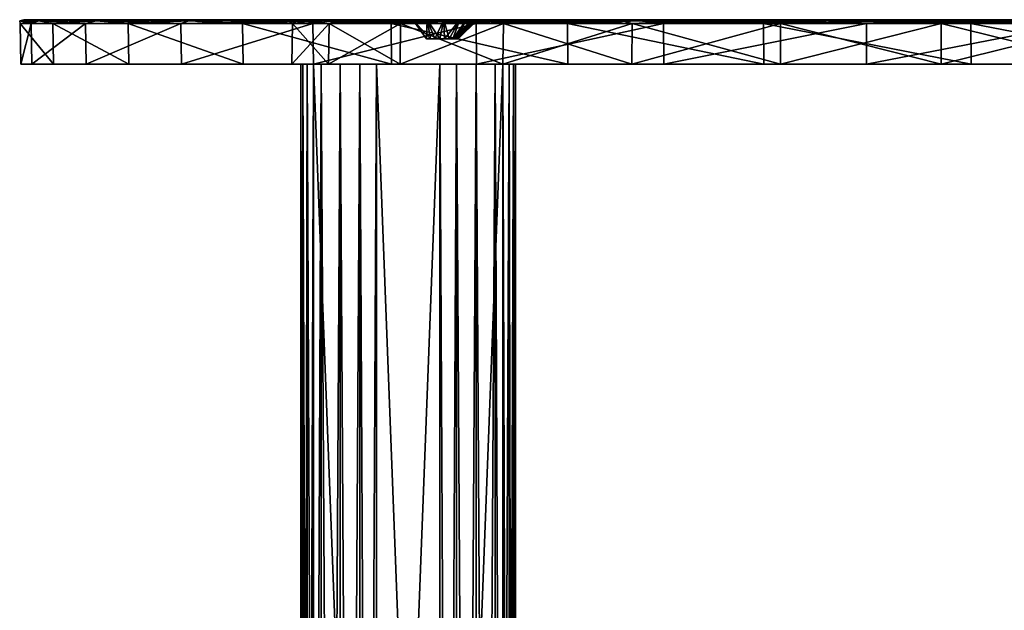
# Model space of a CAD drawing. Header units: millimetres. Extents: x -67 to 67, y -63 to 255.
# Tile 17 of 18: x -67 to -1, y 215 to 255. Entities that reach past the tile are written whole.
import ezdxf

# ---------------------------------------------------------------- set-up
doc = ezdxf.new("R2010")
doc.units = ezdxf.units.MM
doc.header["$LTSCALE"] = 65.185185
for name, color, linetype in [('10', 7, 'CONTINUOUS'), ('24', 7, 'CONTINUOUS'), ('25', 7, 'CONTINUOUS'), ('27', 7, 'CONTINUOUS'), ('29', 7, 'CONTINUOUS'), ('3', 7, 'CONTINUOUS'), ('30', 7, 'CONTINUOUS'), ('31', 7, 'CONTINUOUS'), ('32', 7, 'CONTINUOUS'), ('33', 7, 'CONTINUOUS'), ('34', 7, 'CONTINUOUS'), ('35', 7, 'CONTINUOUS'), ('36', 7, 'CONTINUOUS'), ('37', 7, 'CONTINUOUS'), ('38', 7, 'CONTINUOUS'), ('4', 7, 'CONTINUOUS'), ('5', 7, 'CONTINUOUS'), ('6', 7, 'CONTINUOUS'), ('7', 7, 'CONTINUOUS'), ('8', 7, 'CONTINUOUS'), ('9', 7, 'CONTINUOUS')]:
    doc.layers.add(name, color=color, linetype=linetype)

msp = doc.modelspace()

# ---------------------------------------------------------------- linework, layer by layer
at = {"layer": '10', "color": 7, "linetype": 'CONTINUOUS'}
for points in [[(-48.149, 30, 47.204), (-48.59, 252, 45.944), (-48.59, 30, 45.944), (-48.149, 30, 47.204)], [(-48.59, 252, 45.944), (-48.44, 252, 44.618), (-48.59, 30, 45.944), (-48.59, 252, 45.944)], [(-48.59, 30, 45.944), (-48.44, 252, 44.618), (-48.44, 30, 44.618), (-48.59, 30, 45.944)], [(-48.149, 252, 47.204), (-48.59, 252, 45.944), (-48.149, 30, 47.204), (-48.149, 252, 47.204)], [(-47.73, 252, 43.487), (-47.73, 30, 43.487), (-48.44, 30, 44.618), (-47.73, 252, 43.487)], [(-48.44, 252, 44.618), (-47.73, 252, 43.487), (-48.44, 30, 44.618), (-48.44, 252, 44.618)], [(-47.204, 30, 48.149), (-48.149, 252, 47.204), (-48.149, 30, 47.204), (-47.204, 30, 48.149)], [(-47.204, 252, 48.149), (-48.149, 252, 47.204), (-47.204, 30, 48.149), (-47.204, 252, 48.149)], [(-45.944, 30, 48.59), (-47.204, 252, 48.149), (-47.204, 30, 48.149), (-45.944, 30, 48.59)], [(-45.944, 252, 48.59), (-47.204, 252, 48.149), (-45.944, 30, 48.59), (-45.944, 252, 48.59)], [(-44.618, 252, 48.44), (-45.944, 252, 48.59), (-44.618, 30, 48.44), (-44.618, 252, 48.44)], [(-44.618, 30, 48.44), (-45.944, 252, 48.59), (-45.944, 30, 48.59), (-44.618, 30, 48.44)], [(-43.487, 30, 47.73), (-43.487, 252, 47.73), (-44.618, 252, 48.44), (-43.487, 30, 47.73)], [(-43.487, 30, 47.73), (-44.618, 252, 48.44), (-44.618, 30, 48.44), (-43.487, 30, 47.73)]]:
    msp.add_3dface(points, dxfattribs=at)
at = {"layer": '24', "color": 7, "linetype": 'CONTINUOUS'}
for points in [[(-67.407, 252, 3.533), (-66.669, 252, -10.559), (-41.913, 252, 26.336), (-67.407, 252, 3.533)], [(-3.533, 252, 67.407), (-67.407, 252, 3.533), (-35.002, 252, 35.002), (-3.533, 252, 67.407)], [(-35.002, 252, 35.002), (-67.407, 252, 3.533), (-41.913, 252, 26.336), (-35.002, 252, 35.002)], [(-40.452, 252, 39.568), (-40.128, 252, 40.128), (-67.407, 252, 3.533), (-40.452, 252, 39.568)], [(-67.407, 252, 3.533), (-40.128, 252, 40.128), (-65.2, 252, 17.47), (-67.407, 252, 3.533)], [(-40.452, 252, 38.921), (-40.452, 252, 39.568), (-67.407, 252, 3.533), (-40.452, 252, 38.921)], [(-40.128, 252, 38.361), (-40.452, 252, 38.921), (-67.407, 252, 3.533), (-40.128, 252, 38.361)], [(-39.568, 252, 38.037), (-40.128, 252, 38.361), (-67.407, 252, 3.533), (-39.568, 252, 38.037)], [(-38.921, 252, 38.037), (-39.568, 252, 38.037), (-67.407, 252, 3.533), (-38.921, 252, 38.037)], [(-38.361, 252, 38.361), (-67.407, 252, 3.533), (-3.533, 252, 67.407), (-38.361, 252, 38.361)], [(-38.361, 252, 38.361), (-38.921, 252, 38.037), (-67.407, 252, 3.533), (-38.361, 252, 38.361)], [(-66.669, 252, -10.559), (-63.017, 252, -24.19), (-49.189, 252, 5.542), (-66.669, 252, -10.559)], [(-41.913, 252, 26.336), (-66.669, 252, -10.559), (-46.722, 252, 16.349), (-41.913, 252, 26.336)], [(-46.722, 252, 16.349), (-66.669, 252, -10.559), (-49.189, 252, 5.542), (-46.722, 252, 16.349)], [(-60.143, 252, 30.644), (-65.2, 252, 17.47), (-30.644, 252, 60.143), (-60.143, 252, 30.644)], [(-30.644, 252, 60.143), (-65.2, 252, 17.47), (-17.47, 252, 65.2), (-30.644, 252, 60.143)], [(-65.2, 252, 17.47), (-40.128, 252, 40.128), (-17.47, 252, 65.2), (-65.2, 252, 17.47)], [(-49.189, 252, 5.542), (-63.017, 252, -24.19), (-49.189, 252, -5.542), (-49.189, 252, 5.542)], [(-49.189, 252, -5.542), (-63.017, 252, -24.19), (-46.722, 252, -16.349), (-49.189, 252, -5.542)], [(-63.017, 252, -24.19), (-56.61, 252, -36.763), (-46.722, 252, -16.349), (-63.017, 252, -24.19)], [(-52.457, 252, 42.479), (-60.143, 252, 30.644), (-42.479, 252, 52.457), (-52.457, 252, 42.479)], [(-42.479, 252, 52.457), (-60.143, 252, 30.644), (-30.644, 252, 60.143), (-42.479, 252, 52.457)], [(-46.722, 252, -16.349), (-56.61, 252, -36.763), (-41.913, 252, -26.336), (-46.722, 252, -16.349)], [(-56.61, 252, -36.763), (-47.73, 252, -47.73), (-41.913, 252, -26.336), (-56.61, 252, -36.763)], [(-47.73, 252, -47.73), (-36.763, 252, -56.61), (-40.128, 252, -40.128), (-47.73, 252, -47.73)], [(-41.913, 252, -26.336), (-47.73, 252, -47.73), (-40.128, 252, -38.361), (-41.913, 252, -26.336)], [(-40.128, 252, -38.361), (-47.73, 252, -47.73), (-40.452, 252, -38.921), (-40.128, 252, -38.361)], [(-40.452, 252, -38.921), (-47.73, 252, -47.73), (-40.452, 252, -39.568), (-40.452, 252, -38.921)], [(-40.452, 252, -39.568), (-47.73, 252, -47.73), (-40.128, 252, -40.128), (-40.452, 252, -39.568)], [(-35.002, 252, -35.002), (-41.913, 252, -26.336), (-38.361, 252, -38.361), (-35.002, 252, -35.002)], [(-38.361, 252, -38.361), (-41.913, 252, -26.336), (-38.921, 252, -38.037), (-38.361, 252, -38.361)], [(-38.921, 252, -38.037), (-41.913, 252, -26.336), (-39.568, 252, -38.037), (-38.921, 252, -38.037)], [(-39.568, 252, -38.037), (-41.913, 252, -26.336), (-40.128, 252, -38.361), (-39.568, 252, -38.037)], [(-40.128, 252, -40.128), (-36.763, 252, -56.61), (-39.568, 252, -40.452), (-40.128, 252, -40.128)], [(-40.128, 252, 40.128), (-39.568, 252, 40.452), (-17.47, 252, 65.2), (-40.128, 252, 40.128)], [(-39.568, 252, -40.452), (-36.763, 252, -56.61), (-38.921, 252, -40.452), (-39.568, 252, -40.452)], [(-39.568, 252, 40.452), (-38.921, 252, 40.452), (-17.47, 252, 65.2), (-39.568, 252, 40.452)], [(-38.921, 252, -40.452), (-36.763, 252, -56.61), (-38.361, 252, -40.128), (-38.921, 252, -40.452)], [(-38.921, 252, 40.452), (-38.361, 252, 40.128), (-17.47, 252, 65.2), (-38.921, 252, 40.452)], [(-36.763, 252, -56.61), (-26.336, 252, -41.913), (-38.361, 252, -40.128), (-36.763, 252, -56.61)], [(-26.336, 252, -41.913), (-35.002, 252, -35.002), (-38.361, 252, -40.128), (-26.336, 252, -41.913)], [(-35.002, 252, -35.002), (-38.361, 252, -38.361), (-38.037, 252, -38.921), (-35.002, 252, -35.002)], [(-38.361, 252, -40.128), (-35.002, 252, -35.002), (-38.037, 252, -39.568), (-38.361, 252, -40.128)], [(-38.361, 252, 40.128), (-38.037, 252, 39.568), (-17.47, 252, 65.2), (-38.361, 252, 40.128)], [(-17.47, 252, 65.2), (-38.361, 252, 38.361), (-3.533, 252, 67.407), (-17.47, 252, 65.2)], [(-38.037, 252, 38.921), (-38.361, 252, 38.361), (-17.47, 252, 65.2), (-38.037, 252, 38.921)], [(-38.037, 252, -39.568), (-35.002, 252, -35.002), (-38.037, 252, -38.921), (-38.037, 252, -39.568)], [(-38.037, 252, 39.568), (-38.037, 252, 38.921), (-17.47, 252, 65.2), (-38.037, 252, 39.568)], [(-26.336, 252, -41.913), (-36.763, 252, -56.61), (-16.349, 252, -46.722), (-26.336, 252, -41.913)], [(-36.763, 252, -56.61), (-24.19, 252, -63.017), (-16.349, 252, -46.722), (-36.763, 252, -56.61)], [(-26.336, 252, 41.913), (-3.533, 252, 67.407), (-35.002, 252, 35.002), (-26.336, 252, 41.913)], [(-16.349, 252, 46.722), (-3.533, 252, 67.407), (-26.336, 252, 41.913), (-16.349, 252, 46.722)], [(-16.349, 252, -46.722), (-24.19, 252, -63.017), (-5.542, 252, -49.189), (-16.349, 252, -46.722)], [(-24.19, 252, -63.017), (-10.559, 252, -66.669), (-5.542, 252, -49.189), (-24.19, 252, -63.017)], [(-5.542, 252, 49.189), (10.559, 252, 66.669), (-16.349, 252, 46.722), (-5.542, 252, 49.189)], [(10.559, 252, 66.669), (-3.533, 252, 67.407), (-16.349, 252, 46.722), (10.559, 252, 66.669)], [(-10.559, 252, -66.669), (3.533, 252, -67.407), (16.349, 252, -46.722), (-10.559, 252, -66.669)], [(-5.542, 252, -49.189), (-10.559, 252, -66.669), (5.542, 252, -49.189), (-5.542, 252, -49.189)], [(5.542, 252, -49.189), (-10.559, 252, -66.669), (16.349, 252, -46.722), (5.542, 252, -49.189)], [(5.542, 252, 49.189), (10.559, 252, 66.669), (-5.542, 252, 49.189), (5.542, 252, 49.189)]]:
    msp.add_3dface(points, dxfattribs=at)
at = {"layer": '25', "color": 7, "linetype": 'CONTINUOUS'}
for points in [[(-37.441, 255, 37.441), (-3.522, 255, 67.206), (-67.206, 255, 3.522), (-37.441, 255, 37.441)], [(-65.005, 255, 17.418), (-37.441, 255, 37.441), (-67.206, 255, 3.522), (-65.005, 255, 17.418)], [(-3.522, 255, 67.206), (-35.145, 255, 35.145), (-67.206, 255, 3.522), (-3.522, 255, 67.206)], [(-35.145, 255, 35.145), (-42.084, 255, 26.443), (-67.206, 255, 3.522), (-35.145, 255, 35.145)], [(-67.206, 255, 3.522), (-46.913, 255, 16.415), (-66.469, 255, -10.528), (-67.206, 255, 3.522)], [(-42.084, 255, 26.443), (-46.913, 255, 16.415), (-67.206, 255, 3.522), (-42.084, 255, 26.443)], [(-46.913, 255, 16.415), (-49.39, 255, 5.565), (-66.469, 255, -10.528), (-46.913, 255, 16.415)], [(-66.469, 255, -10.528), (-49.389, 255, -5.565), (-62.828, 255, -24.118), (-66.469, 255, -10.528)], [(-49.39, 255, 5.565), (-49.389, 255, -5.565), (-66.469, 255, -10.528), (-49.39, 255, 5.565)], [(-38.402, 255, 36.838), (-37.441, 255, 37.441), (-65.005, 255, 17.418), (-38.402, 255, 36.838)], [(-41.651, 255, 40.087), (-41.778, 255, 38.959), (-65.005, 255, 17.418), (-41.651, 255, 40.087)], [(-41.778, 255, 38.959), (-41.404, 255, 37.888), (-65.005, 255, 17.418), (-41.778, 255, 38.959)], [(-41.404, 255, 37.888), (-40.601, 255, 37.085), (-65.005, 255, 17.418), (-41.404, 255, 37.888)], [(-41.048, 255, 41.048), (-41.651, 255, 40.087), (-65.005, 255, 17.418), (-41.048, 255, 41.048)], [(-40.601, 255, 37.085), (-39.53, 255, 36.71), (-65.005, 255, 17.418), (-40.601, 255, 37.085)], [(-39.53, 255, 36.71), (-38.402, 255, 36.838), (-65.005, 255, 17.418), (-39.53, 255, 36.71)], [(-17.418, 255, 65.005), (-41.048, 255, 41.048), (-65.005, 255, 17.418), (-17.418, 255, 65.005)], [(-59.963, 255, 30.553), (-17.418, 255, 65.005), (-65.005, 255, 17.418), (-59.963, 255, 30.553)], [(-49.389, 255, -5.565), (-46.913, 255, -16.416), (-62.828, 255, -24.118), (-49.389, 255, -5.565)], [(-62.828, 255, -24.118), (-46.913, 255, -16.416), (-56.441, 255, -36.653), (-62.828, 255, -24.118)], [(-30.553, 255, 59.963), (-17.418, 255, 65.005), (-59.963, 255, 30.553), (-30.553, 255, 59.963)], [(-52.3, 255, 42.352), (-30.553, 255, 59.963), (-59.963, 255, 30.553), (-52.3, 255, 42.352)], [(-41.651, 255, -40.087), (-41.048, 255, -41.048), (-56.441, 255, -36.653), (-41.651, 255, -40.087)], [(-41.404, 255, -37.888), (-41.778, 255, -38.959), (-56.441, 255, -36.653), (-41.404, 255, -37.888)], [(-41.778, 255, -38.959), (-41.651, 255, -40.087), (-56.441, 255, -36.653), (-41.778, 255, -38.959)], [(-41.048, 255, -41.048), (-47.587, 255, -47.587), (-56.441, 255, -36.653), (-41.048, 255, -41.048)], [(-46.913, 255, -16.416), (-42.084, 255, -26.443), (-56.441, 255, -36.653), (-46.913, 255, -16.416)], [(-42.084, 255, -26.443), (-40.601, 255, -37.085), (-56.441, 255, -36.653), (-42.084, 255, -26.443)], [(-40.601, 255, -37.085), (-41.404, 255, -37.888), (-56.441, 255, -36.653), (-40.601, 255, -37.085)], [(-42.352, 255, 52.3), (-30.553, 255, 59.963), (-52.3, 255, 42.352), (-42.352, 255, 52.3)], [(-41.048, 255, -41.048), (-40.087, 255, -41.651), (-47.587, 255, -47.587), (-41.048, 255, -41.048)], [(-47.587, 255, -47.587), (-26.443, 255, -42.084), (-36.653, 255, -56.441), (-47.587, 255, -47.587)], [(-40.087, 255, -41.651), (-38.959, 255, -41.778), (-47.587, 255, -47.587), (-40.087, 255, -41.651)], [(-37.888, 255, -41.404), (-26.443, 255, -42.084), (-47.587, 255, -47.587), (-37.888, 255, -41.404)], [(-38.959, 255, -41.778), (-37.888, 255, -41.404), (-47.587, 255, -47.587), (-38.959, 255, -41.778)], [(-35.145, 255, -35.145), (-40.601, 255, -37.085), (-42.084, 255, -26.443), (-35.145, 255, -35.145)], [(-40.087, 255, 41.651), (-41.048, 255, 41.048), (-3.522, 255, 67.206), (-40.087, 255, 41.651)], [(-3.522, 255, 67.206), (-41.048, 255, 41.048), (-17.418, 255, 65.005), (-3.522, 255, 67.206)], [(-39.53, 255, -36.71), (-40.601, 255, -37.085), (-35.145, 255, -35.145), (-39.53, 255, -36.71)], [(-38.959, 255, 41.778), (-40.087, 255, 41.651), (-3.522, 255, 67.206), (-38.959, 255, 41.778)], [(-38.402, 255, -36.838), (-39.53, 255, -36.71), (-35.145, 255, -35.145), (-38.402, 255, -36.838)], [(-37.888, 255, 41.404), (-38.959, 255, 41.778), (-3.522, 255, 67.206), (-37.888, 255, 41.404)], [(-37.441, 255, -37.441), (-38.402, 255, -36.838), (-35.145, 255, -35.145), (-37.441, 255, -37.441)], [(-37.085, 255, 40.601), (-37.888, 255, 41.404), (-3.522, 255, 67.206), (-37.085, 255, 40.601)], [(-37.888, 255, -41.404), (-37.085, 255, -40.601), (-26.443, 255, -42.084), (-37.888, 255, -41.404)], [(-37.441, 255, 37.441), (-36.838, 255, 38.402), (-3.522, 255, 67.206), (-37.441, 255, 37.441)], [(-37.441, 255, -37.441), (-35.145, 255, -35.145), (-26.443, 255, -42.084), (-37.441, 255, -37.441)], [(-36.838, 255, -38.402), (-37.441, 255, -37.441), (-26.443, 255, -42.084), (-36.838, 255, -38.402)], [(-36.71, 255, 39.53), (-37.085, 255, 40.601), (-3.522, 255, 67.206), (-36.71, 255, 39.53)], [(-37.085, 255, -40.601), (-36.71, 255, -39.53), (-26.443, 255, -42.084), (-37.085, 255, -40.601)], [(-36.838, 255, 38.402), (-36.71, 255, 39.53), (-3.522, 255, 67.206), (-36.838, 255, 38.402)], [(-36.71, 255, -39.53), (-36.838, 255, -38.402), (-26.443, 255, -42.084), (-36.71, 255, -39.53)], [(-36.653, 255, -56.441), (-16.416, 255, -46.913), (-24.118, 255, -62.828), (-36.653, 255, -56.441)], [(-26.443, 255, -42.084), (-16.416, 255, -46.913), (-36.653, 255, -56.441), (-26.443, 255, -42.084)], [(-26.443, 255, 42.084), (-35.145, 255, 35.145), (-3.522, 255, 67.206), (-26.443, 255, 42.084)], [(10.528, 255, 66.469), (-26.443, 255, 42.084), (-3.522, 255, 67.206), (10.528, 255, 66.469)], [(-16.415, 255, 46.913), (-26.443, 255, 42.084), (10.528, 255, 66.469), (-16.415, 255, 46.913)], [(-16.416, 255, -46.913), (-5.565, 255, -49.389), (-24.118, 255, -62.828), (-16.416, 255, -46.913)], [(-24.118, 255, -62.828), (5.565, 255, -49.39), (-10.528, 255, -66.469), (-24.118, 255, -62.828)], [(-5.565, 255, -49.389), (5.565, 255, -49.39), (-24.118, 255, -62.828), (-5.565, 255, -49.389)], [(-5.565, 255, 49.39), (-16.415, 255, 46.913), (10.528, 255, 66.469), (-5.565, 255, 49.39)], [(16.415, 255, -46.913), (26.443, 255, -42.084), (-10.528, 255, -66.469), (16.415, 255, -46.913)], [(-10.528, 255, -66.469), (26.443, 255, -42.084), (3.522, 255, -67.206), (-10.528, 255, -66.469)], [(5.565, 255, -49.39), (16.415, 255, -46.913), (-10.528, 255, -66.469), (5.565, 255, -49.39)], [(24.118, 255, 62.828), (-5.565, 255, 49.39), (10.528, 255, 66.469), (24.118, 255, 62.828)], [(5.565, 255, 49.389), (-5.565, 255, 49.39), (24.118, 255, 62.828), (5.565, 255, 49.389)]]:
    msp.add_3dface(points, dxfattribs=at)
at = {"layer": '27', "color": 7, "linetype": 'CONTINUOUS'}
for points in [[(-41.048, 255, 41.048), (-40.087, 255, 41.651), (-40.128, 253.7, 40.128), (-41.048, 255, 41.048)], [(-40.128, 253.7, 40.128), (-40.087, 255, 41.651), (-39.869, 253.7, 40.327), (-40.128, 253.7, 40.128)], [(-39.869, 253.7, 40.327), (-40.087, 255, 41.651), (-39.568, 253.7, 40.452), (-39.869, 253.7, 40.327)], [(-40.087, 255, 41.651), (-38.959, 255, 41.778), (-39.568, 253.7, 40.452), (-40.087, 255, 41.651)], [(-39.568, 253.7, 40.452), (-38.959, 255, 41.778), (-39.244, 253.7, 40.494), (-39.568, 253.7, 40.452)], [(-39.244, 253.7, 40.494), (-38.959, 255, 41.778), (-38.921, 253.7, 40.452), (-39.244, 253.7, 40.494)], [(-38.959, 255, 41.778), (-37.888, 255, 41.404), (-38.921, 253.7, 40.452), (-38.959, 255, 41.778)], [(-38.921, 253.7, 40.452), (-37.888, 255, 41.404), (-38.619, 253.7, 40.327), (-38.921, 253.7, 40.452)], [(-38.619, 253.7, 40.327), (-37.888, 255, 41.404), (-38.361, 253.7, 40.128), (-38.619, 253.7, 40.327)], [(-37.888, 255, 41.404), (-37.085, 255, 40.601), (-38.361, 253.7, 40.128), (-37.888, 255, 41.404)], [(-38.162, 253.7, 38.619), (-37.441, 255, 37.441), (-38.361, 253.7, 38.361), (-38.162, 253.7, 38.619)], [(-38.361, 253.7, 40.128), (-37.085, 255, 40.601), (-38.162, 253.7, 39.869), (-38.361, 253.7, 40.128)], [(-38.037, 253.7, 38.921), (-36.838, 255, 38.402), (-38.162, 253.7, 38.619), (-38.037, 253.7, 38.921)], [(-36.838, 255, 38.402), (-37.441, 255, 37.441), (-38.162, 253.7, 38.619), (-36.838, 255, 38.402)], [(-38.162, 253.7, 39.869), (-36.71, 255, 39.53), (-38.037, 253.7, 39.568), (-38.162, 253.7, 39.869)], [(-37.085, 255, 40.601), (-36.71, 255, 39.53), (-38.162, 253.7, 39.869), (-37.085, 255, 40.601)], [(-37.994, 253.7, 39.244), (-36.838, 255, 38.402), (-38.037, 253.7, 38.921), (-37.994, 253.7, 39.244)], [(-38.037, 253.7, 39.568), (-36.71, 255, 39.53), (-37.994, 253.7, 39.244), (-38.037, 253.7, 39.568)], [(-36.71, 255, 39.53), (-36.838, 255, 38.402), (-37.994, 253.7, 39.244), (-36.71, 255, 39.53)]]:
    msp.add_3dface(points, dxfattribs=at)
at = {"layer": '29', "color": 7, "linetype": 'CONTINUOUS'}
for points in [[(-39.869, 253.7, -40.327), (-41.048, 255, -41.048), (-40.128, 253.7, -40.128), (-39.869, 253.7, -40.327)], [(-40.087, 255, -41.651), (-41.048, 255, -41.048), (-39.869, 253.7, -40.327), (-40.087, 255, -41.651)], [(-39.568, 253.7, -40.452), (-40.087, 255, -41.651), (-39.869, 253.7, -40.327), (-39.568, 253.7, -40.452)], [(-38.959, 255, -41.778), (-40.087, 255, -41.651), (-39.244, 253.7, -40.494), (-38.959, 255, -41.778)], [(-39.244, 253.7, -40.494), (-40.087, 255, -41.651), (-39.568, 253.7, -40.452), (-39.244, 253.7, -40.494)], [(-38.921, 253.7, -40.452), (-38.959, 255, -41.778), (-39.244, 253.7, -40.494), (-38.921, 253.7, -40.452)], [(-37.888, 255, -41.404), (-38.959, 255, -41.778), (-38.619, 253.7, -40.327), (-37.888, 255, -41.404)], [(-38.619, 253.7, -40.327), (-38.959, 255, -41.778), (-38.921, 253.7, -40.452), (-38.619, 253.7, -40.327)], [(-38.361, 253.7, -40.128), (-37.888, 255, -41.404), (-38.619, 253.7, -40.327), (-38.361, 253.7, -40.128)], [(-38.361, 253.7, -38.361), (-36.838, 255, -38.402), (-38.162, 253.7, -38.619), (-38.361, 253.7, -38.361)], [(-37.441, 255, -37.441), (-36.838, 255, -38.402), (-38.361, 253.7, -38.361), (-37.441, 255, -37.441)], [(-37.085, 255, -40.601), (-37.888, 255, -41.404), (-38.361, 253.7, -40.128), (-37.085, 255, -40.601)], [(-38.162, 253.7, -39.869), (-37.085, 255, -40.601), (-38.361, 253.7, -40.128), (-38.162, 253.7, -39.869)], [(-38.162, 253.7, -38.619), (-36.838, 255, -38.402), (-38.037, 253.7, -38.921), (-38.162, 253.7, -38.619)], [(-38.037, 253.7, -39.568), (-37.085, 255, -40.601), (-38.162, 253.7, -39.869), (-38.037, 253.7, -39.568)], [(-36.71, 255, -39.53), (-37.085, 255, -40.601), (-38.037, 253.7, -39.568), (-36.71, 255, -39.53)], [(-38.037, 253.7, -38.921), (-36.71, 255, -39.53), (-37.994, 253.7, -39.244), (-38.037, 253.7, -38.921)], [(-36.838, 255, -38.402), (-36.71, 255, -39.53), (-38.037, 253.7, -38.921), (-36.838, 255, -38.402)], [(-37.994, 253.7, -39.244), (-36.71, 255, -39.53), (-38.037, 253.7, -39.568), (-37.994, 253.7, -39.244)]]:
    msp.add_3dface(points, dxfattribs=at)
at = {"layer": '3', "color": 7, "linetype": 'CONTINUOUS'}
for points in [[(-43.487, 252, -47.73), (-35.002, 252, -39.244), (-35.002, 30, -39.244), (-43.487, 252, -47.73)], [(-43.487, 30, -47.73), (-43.487, 252, -47.73), (-35.002, 30, -39.244), (-43.487, 30, -47.73)]]:
    msp.add_3dface(points, dxfattribs=at)
at = {"layer": '30', "color": 7, "linetype": 'CONTINUOUS'}
for points in [[(-67.407, 252, 3.533), (-65.2, 252, 17.47), (-67.455, 254.746, 3.535), (-67.407, 252, 3.533)], [(-66.716, 254.746, -10.567), (-67.407, 252, 3.533), (-67.455, 254.746, 3.535), (-66.716, 254.746, -10.567)], [(-67.455, 254.746, 3.535), (-65.2, 252, 17.47), (-65.246, 254.746, 17.483), (-67.455, 254.746, 3.535)], [(-66.669, 252, -10.559), (-67.407, 252, 3.533), (-66.716, 254.746, -10.567), (-66.669, 252, -10.559)], [(-63.061, 254.746, -24.207), (-66.669, 252, -10.559), (-66.716, 254.746, -10.567), (-63.061, 254.746, -24.207)], [(-63.017, 252, -24.19), (-66.669, 252, -10.559), (-63.061, 254.746, -24.207), (-63.017, 252, -24.19)], [(-65.246, 254.746, 17.483), (-60.143, 252, 30.644), (-60.186, 254.746, 30.666), (-65.246, 254.746, 17.483)], [(-65.2, 252, 17.47), (-60.143, 252, 30.644), (-65.246, 254.746, 17.483), (-65.2, 252, 17.47)], [(-56.65, 254.746, -36.789), (-63.017, 252, -24.19), (-63.061, 254.746, -24.207), (-56.65, 254.746, -36.789)], [(-56.61, 252, -36.763), (-63.017, 252, -24.19), (-56.65, 254.746, -36.789), (-56.61, 252, -36.763)], [(-60.186, 254.746, 30.666), (-52.457, 252, 42.479), (-52.495, 254.746, 42.509), (-60.186, 254.746, 30.666)], [(-60.143, 252, 30.644), (-52.457, 252, 42.479), (-60.186, 254.746, 30.666), (-60.143, 252, 30.644)], [(-47.764, 254.746, -47.764), (-56.61, 252, -36.763), (-56.65, 254.746, -36.789), (-47.764, 254.746, -47.764)], [(-47.73, 252, -47.73), (-56.61, 252, -36.763), (-47.764, 254.746, -47.764), (-47.73, 252, -47.73)], [(-52.457, 252, 42.479), (-42.479, 252, 52.457), (-52.495, 254.746, 42.509), (-52.457, 252, 42.479)], [(-52.495, 254.746, 42.509), (-42.479, 252, 52.457), (-42.509, 254.746, 52.495), (-52.495, 254.746, 42.509)], [(-42.479, 252, 52.457), (-30.644, 252, 60.143), (-42.509, 254.746, 52.495), (-42.479, 252, 52.457)], [(-42.509, 254.746, 52.495), (-30.644, 252, 60.143), (-30.666, 254.746, 60.186), (-42.509, 254.746, 52.495)], [(-30.644, 252, 60.143), (-17.47, 252, 65.2), (-30.666, 254.746, 60.186), (-30.644, 252, 60.143)], [(-30.666, 254.746, 60.186), (-17.47, 252, 65.2), (-17.483, 254.746, 65.246), (-30.666, 254.746, 60.186)], [(-17.47, 252, 65.2), (-3.533, 252, 67.407), (-17.483, 254.746, 65.246), (-17.47, 252, 65.2)], [(-17.483, 254.746, 65.246), (-3.533, 252, 67.407), (-3.535, 254.746, 67.455), (-17.483, 254.746, 65.246)], [(-3.533, 252, 67.407), (10.559, 252, 66.669), (-3.535, 254.746, 67.455), (-3.533, 252, 67.407)], [(-3.535, 254.746, 67.455), (10.559, 252, 66.669), (10.567, 254.746, 66.716), (-3.535, 254.746, 67.455)]]:
    msp.add_3dface(points, dxfattribs=at)
at = {"layer": '31', "color": 7, "linetype": 'CONTINUOUS'}
for points in [[(-47.73, 252, -47.73), (-47.764, 254.746, -47.764), (-36.789, 254.746, -56.65), (-47.73, 252, -47.73)], [(-36.763, 252, -56.61), (-47.73, 252, -47.73), (-36.789, 254.746, -56.65), (-36.763, 252, -56.61)], [(-24.207, 254.746, -63.061), (-36.763, 252, -56.61), (-36.789, 254.746, -56.65), (-24.207, 254.746, -63.061)], [(-24.19, 252, -63.017), (-36.763, 252, -56.61), (-24.207, 254.746, -63.061), (-24.19, 252, -63.017)], [(-10.567, 254.746, -66.716), (-24.19, 252, -63.017), (-24.207, 254.746, -63.061), (-10.567, 254.746, -66.716)], [(-10.559, 252, -66.669), (-24.19, 252, -63.017), (-10.567, 254.746, -66.716), (-10.559, 252, -66.669)], [(3.535, 254.746, -67.455), (-10.559, 252, -66.669), (-10.567, 254.746, -66.716), (3.535, 254.746, -67.455)], [(3.533, 252, -67.407), (-10.559, 252, -66.669), (3.535, 254.746, -67.455), (3.533, 252, -67.407)]]:
    msp.add_3dface(points, dxfattribs=at)
at = {"layer": '32', "color": 7, "linetype": 'CONTINUOUS'}
for points in [[(-49.189, 252, -5.542), (-46.722, 252, -16.349), (-49.141, 254.746, -5.537), (-49.189, 252, -5.542)], [(-49.141, 254.746, 5.537), (-49.189, 252, -5.542), (-49.141, 254.746, -5.537), (-49.141, 254.746, 5.537)], [(-46.722, 252, 16.349), (-49.189, 252, 5.542), (-46.677, 254.746, 16.333), (-46.722, 252, 16.349)], [(-46.677, 254.746, 16.333), (-49.189, 252, 5.542), (-49.141, 254.746, 5.537), (-46.677, 254.746, 16.333)], [(-49.189, 252, 5.542), (-49.189, 252, -5.542), (-49.141, 254.746, 5.537), (-49.189, 252, 5.542)], [(-49.141, 254.746, -5.537), (-46.722, 252, -16.349), (-46.677, 254.746, -16.333), (-49.141, 254.746, -5.537)], [(-46.722, 252, -16.349), (-41.913, 252, -26.336), (-46.677, 254.746, -16.333), (-46.722, 252, -16.349)], [(-41.913, 252, 26.336), (-46.722, 252, 16.349), (-41.872, 254.746, 26.31), (-41.913, 252, 26.336)], [(-41.872, 254.746, 26.31), (-46.722, 252, 16.349), (-46.677, 254.746, 16.333), (-41.872, 254.746, 26.31)], [(-46.677, 254.746, -16.333), (-41.913, 252, -26.336), (-41.872, 254.746, -26.31), (-46.677, 254.746, -16.333)], [(-41.913, 252, -26.336), (-35.002, 252, -35.002), (-41.872, 254.746, -26.31), (-41.913, 252, -26.336)], [(-34.968, 254.746, 34.968), (-41.913, 252, 26.336), (-41.872, 254.746, 26.31), (-34.968, 254.746, 34.968)], [(-35.002, 252, 35.002), (-41.913, 252, 26.336), (-34.968, 254.746, 34.968), (-35.002, 252, 35.002)], [(-41.872, 254.746, -26.31), (-35.002, 252, -35.002), (-34.968, 254.746, -34.968), (-41.872, 254.746, -26.31)], [(-26.31, 254.746, 41.872), (-35.002, 252, 35.002), (-34.968, 254.746, 34.968), (-26.31, 254.746, 41.872)], [(-26.336, 252, 41.913), (-35.002, 252, 35.002), (-26.31, 254.746, 41.872), (-26.336, 252, 41.913)], [(-16.349, 252, 46.722), (-26.336, 252, 41.913), (-16.333, 254.746, 46.677), (-16.349, 252, 46.722)], [(-16.333, 254.746, 46.677), (-26.336, 252, 41.913), (-26.31, 254.746, 41.872), (-16.333, 254.746, 46.677)], [(-5.542, 252, 49.189), (-16.349, 252, 46.722), (-5.537, 254.746, 49.141), (-5.542, 252, 49.189)], [(-5.537, 254.746, 49.141), (-16.349, 252, 46.722), (-16.333, 254.746, 46.677), (-5.537, 254.746, 49.141)], [(5.542, 252, 49.189), (-5.542, 252, 49.189), (5.537, 254.746, 49.141), (5.542, 252, 49.189)], [(5.537, 254.746, 49.141), (-5.542, 252, 49.189), (-5.537, 254.746, 49.141), (5.537, 254.746, 49.141)]]:
    msp.add_3dface(points, dxfattribs=at)
at = {"layer": '33', "color": 7, "linetype": 'CONTINUOUS'}
for points in [[(-35.002, 252, -35.002), (-26.336, 252, -41.913), (-34.968, 254.746, -34.968), (-35.002, 252, -35.002)], [(-34.968, 254.746, -34.968), (-26.336, 252, -41.913), (-26.31, 254.746, -41.872), (-34.968, 254.746, -34.968)], [(-26.336, 252, -41.913), (-16.349, 252, -46.722), (-26.31, 254.746, -41.872), (-26.336, 252, -41.913)], [(-26.31, 254.746, -41.872), (-16.349, 252, -46.722), (-16.333, 254.746, -46.677), (-26.31, 254.746, -41.872)], [(-16.349, 252, -46.722), (-5.542, 252, -49.189), (-16.333, 254.746, -46.677), (-16.349, 252, -46.722)], [(-16.333, 254.746, -46.677), (-5.542, 252, -49.189), (-5.537, 254.746, -49.141), (-16.333, 254.746, -46.677)], [(-5.542, 252, -49.189), (5.542, 252, -49.189), (-5.537, 254.746, -49.141), (-5.542, 252, -49.189)], [(-5.537, 254.746, -49.141), (5.542, 252, -49.189), (5.537, 254.746, -49.141), (-5.537, 254.746, -49.141)]]:
    msp.add_3dface(points, dxfattribs=at)
at = {"layer": '34', "color": 7, "linetype": 'CONTINUOUS'}
for points in [[(-49.389, 255, -5.565), (-49.39, 255, 5.565), (-49.456, 254.925, 2.592), (-49.389, 255, -5.565)], [(-48.914, 254.925, -7.747), (-49.389, 255, -5.565), (-49.456, 254.925, 2.592), (-48.914, 254.925, -7.747)], [(-49.456, 254.925, 2.592), (-49.39, 255, 5.565), (-47.836, 254.925, 12.818), (-49.456, 254.925, 2.592)], [(-49.141, 254.746, 5.537), (-49.141, 254.746, -5.537), (-49.456, 254.925, 2.592), (-49.141, 254.746, 5.537)], [(-49.141, 254.746, -5.537), (-48.914, 254.925, -7.747), (-49.456, 254.925, 2.592), (-49.141, 254.746, -5.537)], [(-49.141, 254.746, 5.537), (-49.456, 254.925, 2.592), (-47.836, 254.925, 12.818), (-49.141, 254.746, 5.537)], [(-49.39, 255, 5.565), (-46.913, 255, 16.415), (-47.836, 254.925, 12.818), (-49.39, 255, 5.565)], [(-46.913, 255, -16.416), (-49.389, 255, -5.565), (-48.914, 254.925, -7.747), (-46.913, 255, -16.416)], [(-46.677, 254.746, 16.333), (-49.141, 254.746, 5.537), (-47.836, 254.925, 12.818), (-46.677, 254.746, 16.333)], [(-49.141, 254.746, -5.537), (-46.677, 254.746, -16.333), (-48.914, 254.925, -7.747), (-49.141, 254.746, -5.537)], [(-46.234, 254.925, -17.748), (-46.913, 255, -16.416), (-48.914, 254.925, -7.747), (-46.234, 254.925, -17.748)], [(-46.677, 254.746, -16.333), (-46.234, 254.925, -17.748), (-48.914, 254.925, -7.747), (-46.677, 254.746, -16.333)], [(-47.836, 254.925, 12.818), (-46.913, 255, 16.415), (-44.126, 254.925, 22.483), (-47.836, 254.925, 12.818)], [(-46.677, 254.746, 16.333), (-47.836, 254.925, 12.818), (-44.126, 254.925, 22.483), (-46.677, 254.746, 16.333)], [(-42.084, 255, -26.443), (-46.913, 255, -16.416), (-46.234, 254.925, -17.748), (-42.084, 255, -26.443)], [(-46.913, 255, 16.415), (-42.084, 255, 26.443), (-44.126, 254.925, 22.483), (-46.913, 255, 16.415)], [(-41.872, 254.746, 26.31), (-46.677, 254.746, 16.333), (-44.126, 254.925, 22.483), (-41.872, 254.746, 26.31)], [(-46.677, 254.746, -16.333), (-41.872, 254.746, -26.31), (-46.234, 254.925, -17.748), (-46.677, 254.746, -16.333)], [(-41.534, 254.925, -26.973), (-42.084, 255, -26.443), (-46.234, 254.925, -17.748), (-41.534, 254.925, -26.973)], [(-41.872, 254.746, -26.31), (-41.534, 254.925, -26.973), (-46.234, 254.925, -17.748), (-41.872, 254.746, -26.31)], [(-44.126, 254.925, 22.483), (-42.084, 255, 26.443), (-38.487, 254.925, 31.166), (-44.126, 254.925, 22.483)], [(-41.872, 254.746, 26.31), (-44.126, 254.925, 22.483), (-38.487, 254.925, 31.166), (-41.872, 254.746, 26.31)], [(-35.019, 254.925, -35.019), (-42.084, 255, -26.443), (-41.534, 254.925, -26.973), (-35.019, 254.925, -35.019)], [(-35.145, 255, -35.145), (-42.084, 255, -26.443), (-35.019, 254.925, -35.019), (-35.145, 255, -35.145)], [(-42.084, 255, 26.443), (-35.145, 255, 35.145), (-38.487, 254.925, 31.166), (-42.084, 255, 26.443)], [(-41.872, 254.746, -26.31), (-34.968, 254.746, -34.968), (-41.534, 254.925, -26.973), (-41.872, 254.746, -26.31)], [(-34.968, 254.746, 34.968), (-41.872, 254.746, 26.31), (-38.487, 254.925, 31.166), (-34.968, 254.746, 34.968)], [(-34.968, 254.746, -34.968), (-35.019, 254.925, -35.019), (-41.534, 254.925, -26.973), (-34.968, 254.746, -34.968)], [(-38.487, 254.925, 31.166), (-35.145, 255, 35.145), (-31.166, 254.925, 38.487), (-38.487, 254.925, 31.166)], [(-34.968, 254.746, 34.968), (-38.487, 254.925, 31.166), (-31.166, 254.925, 38.487), (-34.968, 254.746, 34.968)], [(-35.145, 255, 35.145), (-26.443, 255, 42.084), (-31.166, 254.925, 38.487), (-35.145, 255, 35.145)], [(-26.31, 254.746, 41.872), (-34.968, 254.746, 34.968), (-31.166, 254.925, 38.487), (-26.31, 254.746, 41.872)], [(-31.166, 254.925, 38.487), (-26.443, 255, 42.084), (-22.483, 254.925, 44.126), (-31.166, 254.925, 38.487)], [(-26.31, 254.746, 41.872), (-31.166, 254.925, 38.487), (-22.483, 254.925, 44.126), (-26.31, 254.746, 41.872)], [(-26.443, 255, 42.084), (-16.415, 255, 46.913), (-22.483, 254.925, 44.126), (-26.443, 255, 42.084)], [(-16.333, 254.746, 46.677), (-26.31, 254.746, 41.872), (-22.483, 254.925, 44.126), (-16.333, 254.746, 46.677)], [(-22.483, 254.925, 44.126), (-16.415, 255, 46.913), (-12.818, 254.925, 47.836), (-22.483, 254.925, 44.126)], [(-16.333, 254.746, 46.677), (-22.483, 254.925, 44.126), (-12.818, 254.925, 47.836), (-16.333, 254.746, 46.677)], [(-16.415, 255, 46.913), (-5.565, 255, 49.39), (-12.818, 254.925, 47.836), (-16.415, 255, 46.913)], [(-5.537, 254.746, 49.141), (-16.333, 254.746, 46.677), (-12.818, 254.925, 47.836), (-5.537, 254.746, 49.141)], [(-12.818, 254.925, 47.836), (-5.565, 255, 49.39), (-2.592, 254.925, 49.456), (-12.818, 254.925, 47.836)], [(-5.537, 254.746, 49.141), (-12.818, 254.925, 47.836), (-2.592, 254.925, 49.456), (-5.537, 254.746, 49.141)], [(-5.565, 255, 49.39), (5.565, 255, 49.389), (-2.592, 254.925, 49.456), (-5.565, 255, 49.39)], [(5.537, 254.746, 49.141), (-5.537, 254.746, 49.141), (-2.592, 254.925, 49.456), (5.537, 254.746, 49.141)], [(-2.592, 254.925, 49.456), (5.565, 255, 49.389), (7.747, 254.925, 48.914), (-2.592, 254.925, 49.456)], [(5.537, 254.746, 49.141), (-2.592, 254.925, 49.456), (7.747, 254.925, 48.914), (5.537, 254.746, 49.141)]]:
    msp.add_3dface(points, dxfattribs=at)
at = {"layer": '35', "color": 7, "linetype": 'CONTINUOUS'}
for points in [[(-26.443, 255, -42.084), (-35.145, 255, -35.145), (-26.973, 254.925, -41.534), (-26.443, 255, -42.084)], [(-35.145, 255, -35.145), (-35.019, 254.925, -35.019), (-26.973, 254.925, -41.534), (-35.145, 255, -35.145)], [(-34.968, 254.746, -34.968), (-26.31, 254.746, -41.872), (-35.019, 254.925, -35.019), (-34.968, 254.746, -34.968)], [(-35.019, 254.925, -35.019), (-26.31, 254.746, -41.872), (-26.973, 254.925, -41.534), (-35.019, 254.925, -35.019)], [(-17.748, 254.925, -46.234), (-26.443, 255, -42.084), (-26.973, 254.925, -41.534), (-17.748, 254.925, -46.234)], [(-26.31, 254.746, -41.872), (-17.748, 254.925, -46.234), (-26.973, 254.925, -41.534), (-26.31, 254.746, -41.872)], [(-16.416, 255, -46.913), (-26.443, 255, -42.084), (-17.748, 254.925, -46.234), (-16.416, 255, -46.913)], [(-26.31, 254.746, -41.872), (-16.333, 254.746, -46.677), (-17.748, 254.925, -46.234), (-26.31, 254.746, -41.872)], [(-7.747, 254.925, -48.914), (-16.416, 255, -46.913), (-17.748, 254.925, -46.234), (-7.747, 254.925, -48.914)], [(-16.333, 254.746, -46.677), (-7.747, 254.925, -48.914), (-17.748, 254.925, -46.234), (-16.333, 254.746, -46.677)], [(-5.565, 255, -49.389), (-16.416, 255, -46.913), (-7.747, 254.925, -48.914), (-5.565, 255, -49.389)], [(-16.333, 254.746, -46.677), (-5.537, 254.746, -49.141), (-7.747, 254.925, -48.914), (-16.333, 254.746, -46.677)], [(2.592, 254.925, -49.456), (-5.565, 255, -49.389), (-7.747, 254.925, -48.914), (2.592, 254.925, -49.456)], [(-5.537, 254.746, -49.141), (2.592, 254.925, -49.456), (-7.747, 254.925, -48.914), (-5.537, 254.746, -49.141)], [(5.565, 255, -49.39), (-5.565, 255, -49.389), (2.592, 254.925, -49.456), (5.565, 255, -49.39)], [(-5.537, 254.746, -49.141), (5.537, 254.746, -49.141), (2.592, 254.925, -49.456), (-5.537, 254.746, -49.141)]]:
    msp.add_3dface(points, dxfattribs=at)
at = {"layer": '36', "color": 7, "linetype": 'CONTINUOUS'}
for points in [[(-36.789, 254.746, -56.65), (-47.764, 254.746, -47.764), (-37.488, 254.925, -56.104), (-36.789, 254.746, -56.65)], [(-47.764, 254.746, -47.764), (-47.713, 254.925, -47.713), (-37.488, 254.925, -56.104), (-47.764, 254.746, -47.764)], [(-47.713, 254.925, -47.713), (-36.653, 255, -56.441), (-37.488, 254.925, -56.104), (-47.713, 254.925, -47.713)], [(-47.587, 255, -47.587), (-36.653, 255, -56.441), (-47.713, 254.925, -47.713), (-47.587, 255, -47.587)], [(-37.488, 254.925, -56.104), (-36.653, 255, -56.441), (-25.822, 254.925, -62.34), (-37.488, 254.925, -56.104)], [(-36.789, 254.746, -56.65), (-37.488, 254.925, -56.104), (-25.822, 254.925, -62.34), (-36.789, 254.746, -56.65)], [(-24.207, 254.746, -63.061), (-36.789, 254.746, -56.65), (-25.822, 254.925, -62.34), (-24.207, 254.746, -63.061)], [(-36.653, 255, -56.441), (-24.118, 255, -62.828), (-25.822, 254.925, -62.34), (-36.653, 255, -56.441)], [(-25.822, 254.925, -62.34), (-24.118, 255, -62.828), (-13.164, 254.925, -66.18), (-25.822, 254.925, -62.34)], [(-24.207, 254.746, -63.061), (-25.822, 254.925, -62.34), (-13.164, 254.925, -66.18), (-24.207, 254.746, -63.061)], [(-10.567, 254.746, -66.716), (-24.207, 254.746, -63.061), (-13.164, 254.925, -66.18), (-10.567, 254.746, -66.716)], [(-24.118, 255, -62.828), (-10.528, 255, -66.469), (-13.164, 254.925, -66.18), (-24.118, 255, -62.828)], [(-13.164, 254.925, -66.18), (-10.528, 255, -66.469), (0, 254.925, -67.476), (-13.164, 254.925, -66.18)], [(-10.567, 254.746, -66.716), (-13.164, 254.925, -66.18), (0, 254.925, -67.476), (-10.567, 254.746, -66.716)], [(3.535, 254.746, -67.455), (-10.567, 254.746, -66.716), (0, 254.925, -67.476), (3.535, 254.746, -67.455)], [(-10.528, 255, -66.469), (3.522, 255, -67.206), (0, 254.925, -67.476), (-10.528, 255, -66.469)]]:
    msp.add_3dface(points, dxfattribs=at)
at = {"layer": '37', "color": 7, "linetype": 'CONTINUOUS'}
for points in [[(-67.206, 255, 3.522), (-66.469, 255, -10.528), (-67.476, 254.925), (-67.206, 255, 3.522)], [(-66.18, 254.925, 13.164), (-67.206, 255, 3.522), (-67.476, 254.925), (-66.18, 254.925, 13.164)], [(-67.476, 254.925), (-66.469, 255, -10.528), (-66.18, 254.925, -13.164), (-67.476, 254.925)], [(-67.455, 254.746, 3.535), (-66.18, 254.925, 13.164), (-67.476, 254.925), (-67.455, 254.746, 3.535)], [(-66.716, 254.746, -10.567), (-67.476, 254.925), (-66.18, 254.925, -13.164), (-66.716, 254.746, -10.567)], [(-66.716, 254.746, -10.567), (-67.455, 254.746, 3.535), (-67.476, 254.925), (-66.716, 254.746, -10.567)], [(-67.455, 254.746, 3.535), (-65.246, 254.746, 17.483), (-66.18, 254.925, 13.164), (-67.455, 254.746, 3.535)], [(-65.005, 255, 17.418), (-67.206, 255, 3.522), (-66.18, 254.925, 13.164), (-65.005, 255, 17.418)], [(-63.061, 254.746, -24.207), (-66.716, 254.746, -10.567), (-66.18, 254.925, -13.164), (-63.061, 254.746, -24.207)], [(-66.469, 255, -10.528), (-62.828, 255, -24.118), (-66.18, 254.925, -13.164), (-66.469, 255, -10.528)], [(-62.34, 254.925, 25.822), (-65.005, 255, 17.418), (-66.18, 254.925, 13.164), (-62.34, 254.925, 25.822)], [(-66.18, 254.925, -13.164), (-62.828, 255, -24.118), (-62.34, 254.925, -25.822), (-66.18, 254.925, -13.164)], [(-63.061, 254.746, -24.207), (-66.18, 254.925, -13.164), (-62.34, 254.925, -25.822), (-63.061, 254.746, -24.207)], [(-65.246, 254.746, 17.483), (-62.34, 254.925, 25.822), (-66.18, 254.925, 13.164), (-65.246, 254.746, 17.483)], [(-65.246, 254.746, 17.483), (-60.186, 254.746, 30.666), (-62.34, 254.925, 25.822), (-65.246, 254.746, 17.483)], [(-59.963, 255, 30.553), (-65.005, 255, 17.418), (-62.34, 254.925, 25.822), (-59.963, 255, 30.553)], [(-56.65, 254.746, -36.789), (-63.061, 254.746, -24.207), (-62.34, 254.925, -25.822), (-56.65, 254.746, -36.789)], [(-62.828, 255, -24.118), (-56.441, 255, -36.653), (-62.34, 254.925, -25.822), (-62.828, 255, -24.118)], [(-56.104, 254.925, 37.488), (-59.963, 255, 30.553), (-62.34, 254.925, 25.822), (-56.104, 254.925, 37.488)], [(-62.34, 254.925, -25.822), (-56.441, 255, -36.653), (-56.104, 254.925, -37.488), (-62.34, 254.925, -25.822)], [(-56.65, 254.746, -36.789), (-62.34, 254.925, -25.822), (-56.104, 254.925, -37.488), (-56.65, 254.746, -36.789)], [(-60.186, 254.746, 30.666), (-56.104, 254.925, 37.488), (-62.34, 254.925, 25.822), (-60.186, 254.746, 30.666)], [(-60.186, 254.746, 30.666), (-52.495, 254.746, 42.509), (-56.104, 254.925, 37.488), (-60.186, 254.746, 30.666)], [(-52.3, 255, 42.352), (-59.963, 255, 30.553), (-56.104, 254.925, 37.488), (-52.3, 255, 42.352)], [(-47.764, 254.746, -47.764), (-56.65, 254.746, -36.789), (-47.713, 254.925, -47.713), (-47.764, 254.746, -47.764)], [(-47.713, 254.925, -47.713), (-56.65, 254.746, -36.789), (-56.104, 254.925, -37.488), (-47.713, 254.925, -47.713)], [(-56.441, 255, -36.653), (-47.587, 255, -47.587), (-56.104, 254.925, -37.488), (-56.441, 255, -36.653)], [(-47.713, 254.925, 47.713), (-52.3, 255, 42.352), (-56.104, 254.925, 37.488), (-47.713, 254.925, 47.713)], [(-47.587, 255, -47.587), (-47.713, 254.925, -47.713), (-56.104, 254.925, -37.488), (-47.587, 255, -47.587)], [(-52.495, 254.746, 42.509), (-47.713, 254.925, 47.713), (-56.104, 254.925, 37.488), (-52.495, 254.746, 42.509)], [(-52.495, 254.746, 42.509), (-42.509, 254.746, 52.495), (-47.713, 254.925, 47.713), (-52.495, 254.746, 42.509)], [(-42.352, 255, 52.3), (-52.3, 255, 42.352), (-47.713, 254.925, 47.713), (-42.352, 255, 52.3)], [(-37.488, 254.925, 56.104), (-42.352, 255, 52.3), (-47.713, 254.925, 47.713), (-37.488, 254.925, 56.104)], [(-42.509, 254.746, 52.495), (-37.488, 254.925, 56.104), (-47.713, 254.925, 47.713), (-42.509, 254.746, 52.495)], [(-42.509, 254.746, 52.495), (-30.666, 254.746, 60.186), (-37.488, 254.925, 56.104), (-42.509, 254.746, 52.495)], [(-30.553, 255, 59.963), (-42.352, 255, 52.3), (-37.488, 254.925, 56.104), (-30.553, 255, 59.963)], [(-25.822, 254.925, 62.34), (-30.553, 255, 59.963), (-37.488, 254.925, 56.104), (-25.822, 254.925, 62.34)], [(-30.666, 254.746, 60.186), (-25.822, 254.925, 62.34), (-37.488, 254.925, 56.104), (-30.666, 254.746, 60.186)], [(-30.666, 254.746, 60.186), (-17.483, 254.746, 65.246), (-25.822, 254.925, 62.34), (-30.666, 254.746, 60.186)], [(-17.418, 255, 65.005), (-30.553, 255, 59.963), (-25.822, 254.925, 62.34), (-17.418, 255, 65.005)], [(-13.164, 254.925, 66.18), (-17.418, 255, 65.005), (-25.822, 254.925, 62.34), (-13.164, 254.925, 66.18)], [(-17.483, 254.746, 65.246), (-13.164, 254.925, 66.18), (-25.822, 254.925, 62.34), (-17.483, 254.746, 65.246)], [(-17.483, 254.746, 65.246), (-3.535, 254.746, 67.455), (-13.164, 254.925, 66.18), (-17.483, 254.746, 65.246)], [(-3.522, 255, 67.206), (-17.418, 255, 65.005), (-13.164, 254.925, 66.18), (-3.522, 255, 67.206)], [(0, 254.925, 67.476), (-3.522, 255, 67.206), (-13.164, 254.925, 66.18), (0, 254.925, 67.476)], [(-3.535, 254.746, 67.455), (0, 254.925, 67.476), (-13.164, 254.925, 66.18), (-3.535, 254.746, 67.455)], [(-3.535, 254.746, 67.455), (10.567, 254.746, 66.716), (0, 254.925, 67.476), (-3.535, 254.746, 67.455)], [(10.528, 255, 66.469), (-3.522, 255, 67.206), (0, 254.925, 67.476), (10.528, 255, 66.469)]]:
    msp.add_3dface(points, dxfattribs=at)
at = {"layer": '38', "linetype": 'CONTINUOUS'}
for points in [[(-41.181, 255, -40.178), (-41.394, 255, -39.246), (-40.744, 255, -39.545), (-41.181, 255, -40.178)], [(-41.394, 255, -39.246), (-41.182, 255, -38.313), (-40.745, 255, -38.945), (-41.394, 255, -39.246)], [(-41.394, 255, -39.246), (-40.745, 255, -38.945), (-40.744, 255, -39.545), (-41.394, 255, -39.246)], [(-41.182, 255, -38.313), (-40.586, 255, -37.564), (-39.545, 255, -37.745), (-41.182, 255, -38.313)], [(-40.745, 255, -38.945), (-41.182, 255, -38.313), (-39.545, 255, -38.945), (-40.745, 255, -38.945)], [(-39.545, 255, -38.945), (-41.182, 255, -38.313), (-39.545, 255, -37.745), (-39.545, 255, -38.945)], [(-40.584, 255, -40.926), (-41.181, 255, -40.178), (-39.544, 255, -40.745), (-40.584, 255, -40.926)], [(-39.544, 255, -40.745), (-41.181, 255, -40.178), (-40.744, 255, -39.545), (-39.544, 255, -40.745)], [(-39.544, 255, -39.545), (-39.544, 255, -40.745), (-40.744, 255, -39.545), (-39.544, 255, -39.545)], [(-39.724, 255, -37.149), (-37.905, 255, -37.563), (-40.586, 255, -37.564), (-39.724, 255, -37.149)], [(-40.586, 255, -37.564), (-37.905, 255, -37.563), (-38.945, 255, -37.744), (-40.586, 255, -37.564)], [(-39.545, 255, -37.745), (-40.586, 255, -37.564), (-38.945, 255, -37.744), (-39.545, 255, -37.745)], [(-39.722, 255, -41.341), (-40.584, 255, -40.926), (-38.765, 255, -41.34), (-39.722, 255, -41.341)], [(-38.765, 255, -41.34), (-40.584, 255, -40.926), (-37.903, 255, -40.925), (-38.765, 255, -41.34)], [(-37.903, 255, -40.925), (-40.584, 255, -40.926), (-39.544, 255, -40.745), (-37.903, 255, -40.925)], [(-38.767, 255, -37.148), (-37.905, 255, -37.563), (-39.724, 255, -37.149), (-38.767, 255, -37.148)], [(-38.944, 255, -40.744), (-37.903, 255, -40.925), (-39.544, 255, -40.745), (-38.944, 255, -40.744)], [(-38.945, 255, -37.744), (-37.308, 255, -38.311), (-37.745, 255, -38.944), (-38.945, 255, -37.744)], [(-37.905, 255, -37.563), (-37.308, 255, -38.311), (-38.945, 255, -37.744), (-37.905, 255, -37.563)], [(-38.945, 255, -38.944), (-38.945, 255, -37.744), (-37.745, 255, -38.944), (-38.945, 255, -38.944)], [(-38.944, 255, -39.544), (-37.307, 255, -40.176), (-38.944, 255, -40.744), (-38.944, 255, -39.544)], [(-37.744, 255, -39.544), (-37.307, 255, -40.176), (-38.944, 255, -39.544), (-37.744, 255, -39.544)], [(-37.307, 255, -40.176), (-37.903, 255, -40.925), (-38.944, 255, -40.744), (-37.307, 255, -40.176)], [(-37.745, 255, -38.944), (-37.094, 255, -39.243), (-37.744, 255, -39.544), (-37.745, 255, -38.944)], [(-37.308, 255, -38.311), (-37.094, 255, -39.243), (-37.745, 255, -38.944), (-37.308, 255, -38.311)], [(-37.094, 255, -39.243), (-37.307, 255, -40.176), (-37.744, 255, -39.544), (-37.094, 255, -39.243)]]:
    msp.add_3dface(points, dxfattribs=at)
at = {"layer": '4', "color": 7, "linetype": 'CONTINUOUS'}
for points in [[(-47.73, 30, -43.487), (-39.244, 252, -35.002), (-47.73, 252, -43.487), (-47.73, 30, -43.487)], [(-39.244, 30, -35.002), (-39.244, 252, -35.002), (-47.73, 30, -43.487), (-39.244, 30, -35.002)]]:
    msp.add_3dface(points, dxfattribs=at)
at = {"layer": '5', "color": 7, "linetype": 'CONTINUOUS'}
for points in [[(-39.244, 252, -35.002), (-39.244, 30, -35.002), (-38.114, 30, -34.291), (-39.244, 252, -35.002)], [(-38.114, 252, -34.291), (-39.244, 252, -35.002), (-38.114, 30, -34.291), (-38.114, 252, -34.291)], [(-36.787, 30, -34.142), (-38.114, 252, -34.291), (-38.114, 30, -34.291), (-36.787, 30, -34.142)], [(-36.787, 252, -34.142), (-38.114, 252, -34.291), (-36.787, 30, -34.142), (-36.787, 252, -34.142)], [(-35.527, 30, -34.583), (-36.787, 252, -34.142), (-36.787, 30, -34.142), (-35.527, 30, -34.583)], [(-35.527, 252, -34.583), (-36.787, 252, -34.142), (-35.527, 30, -34.583), (-35.527, 252, -34.583)], [(-34.583, 252, -35.527), (-35.527, 252, -34.583), (-34.583, 30, -35.527), (-34.583, 252, -35.527)], [(-34.583, 30, -35.527), (-35.527, 252, -34.583), (-35.527, 30, -34.583), (-34.583, 30, -35.527)], [(-35.002, 30, -39.244), (-35.002, 252, -39.244), (-34.291, 252, -38.114), (-35.002, 30, -39.244)], [(-35.002, 30, -39.244), (-34.291, 252, -38.114), (-34.291, 30, -38.114), (-35.002, 30, -39.244)], [(-34.142, 252, -36.787), (-34.583, 252, -35.527), (-34.142, 30, -36.787), (-34.142, 252, -36.787)], [(-34.142, 30, -36.787), (-34.583, 252, -35.527), (-34.583, 30, -35.527), (-34.142, 30, -36.787)], [(-34.291, 252, -38.114), (-34.142, 252, -36.787), (-34.291, 30, -38.114), (-34.291, 252, -38.114)], [(-34.291, 30, -38.114), (-34.142, 252, -36.787), (-34.142, 30, -36.787), (-34.291, 30, -38.114)]]:
    msp.add_3dface(points, dxfattribs=at)
at = {"layer": '6', "color": 7, "linetype": 'CONTINUOUS'}
for points in [[(-48.44, 252, -44.618), (-48.59, 252, -45.944), (-48.44, 30, -44.618), (-48.44, 252, -44.618)], [(-48.44, 30, -44.618), (-48.59, 252, -45.944), (-48.59, 30, -45.944), (-48.44, 30, -44.618)], [(-48.59, 30, -45.944), (-48.149, 252, -47.204), (-48.149, 30, -47.204), (-48.59, 30, -45.944)], [(-48.59, 252, -45.944), (-48.149, 252, -47.204), (-48.59, 30, -45.944), (-48.59, 252, -45.944)], [(-47.73, 30, -43.487), (-47.73, 252, -43.487), (-48.44, 252, -44.618), (-47.73, 30, -43.487)], [(-47.73, 30, -43.487), (-48.44, 252, -44.618), (-48.44, 30, -44.618), (-47.73, 30, -43.487)], [(-48.149, 30, -47.204), (-47.204, 252, -48.149), (-47.204, 30, -48.149), (-48.149, 30, -47.204)], [(-48.149, 252, -47.204), (-47.204, 252, -48.149), (-48.149, 30, -47.204), (-48.149, 252, -47.204)], [(-47.204, 30, -48.149), (-45.944, 252, -48.59), (-45.944, 30, -48.59), (-47.204, 30, -48.149)], [(-47.204, 252, -48.149), (-45.944, 252, -48.59), (-47.204, 30, -48.149), (-47.204, 252, -48.149)], [(-45.944, 30, -48.59), (-44.618, 252, -48.44), (-44.618, 30, -48.44), (-45.944, 30, -48.59)], [(-45.944, 252, -48.59), (-44.618, 252, -48.44), (-45.944, 30, -48.59), (-45.944, 252, -48.59)], [(-43.487, 252, -47.73), (-43.487, 30, -47.73), (-44.618, 30, -48.44), (-43.487, 252, -47.73)], [(-44.618, 252, -48.44), (-43.487, 252, -47.73), (-44.618, 30, -48.44), (-44.618, 252, -48.44)]]:
    msp.add_3dface(points, dxfattribs=at)
at = {"layer": '7', "color": 7, "linetype": 'CONTINUOUS'}
for points in [[(-47.73, 30, 43.487), (-47.73, 252, 43.487), (-39.244, 30, 35.002), (-47.73, 30, 43.487)], [(-47.73, 252, 43.487), (-39.244, 252, 35.002), (-39.244, 30, 35.002), (-47.73, 252, 43.487)]]:
    msp.add_3dface(points, dxfattribs=at)
at = {"layer": '8', "color": 7, "linetype": 'CONTINUOUS'}
for points in [[(-43.487, 30, 47.73), (-35.002, 252, 39.244), (-43.487, 252, 47.73), (-43.487, 30, 47.73)], [(-35.002, 30, 39.244), (-35.002, 252, 39.244), (-43.487, 30, 47.73), (-35.002, 30, 39.244)]]:
    msp.add_3dface(points, dxfattribs=at)
at = {"layer": '9', "color": 7, "linetype": 'CONTINUOUS'}
for points in [[(-39.244, 30, 35.002), (-39.244, 252, 35.002), (-38.114, 252, 34.291), (-39.244, 30, 35.002)], [(-39.244, 30, 35.002), (-38.114, 252, 34.291), (-38.114, 30, 34.291), (-39.244, 30, 35.002)], [(-38.114, 252, 34.291), (-36.787, 252, 34.142), (-38.114, 30, 34.291), (-38.114, 252, 34.291)], [(-38.114, 30, 34.291), (-36.787, 252, 34.142), (-36.787, 30, 34.142), (-38.114, 30, 34.291)], [(-36.787, 30, 34.142), (-35.527, 252, 34.583), (-35.527, 30, 34.583), (-36.787, 30, 34.142)], [(-36.787, 252, 34.142), (-35.527, 252, 34.583), (-36.787, 30, 34.142), (-36.787, 252, 34.142)], [(-35.527, 30, 34.583), (-34.583, 252, 35.527), (-34.583, 30, 35.527), (-35.527, 30, 34.583)], [(-35.527, 252, 34.583), (-34.583, 252, 35.527), (-35.527, 30, 34.583), (-35.527, 252, 34.583)], [(-35.002, 252, 39.244), (-35.002, 30, 39.244), (-34.291, 30, 38.114), (-35.002, 252, 39.244)], [(-34.291, 252, 38.114), (-35.002, 252, 39.244), (-34.291, 30, 38.114), (-34.291, 252, 38.114)], [(-34.583, 30, 35.527), (-34.142, 252, 36.787), (-34.142, 30, 36.787), (-34.583, 30, 35.527)], [(-34.583, 252, 35.527), (-34.142, 252, 36.787), (-34.583, 30, 35.527), (-34.583, 252, 35.527)], [(-34.142, 30, 36.787), (-34.291, 252, 38.114), (-34.291, 30, 38.114), (-34.142, 30, 36.787)], [(-34.142, 252, 36.787), (-34.291, 252, 38.114), (-34.142, 30, 36.787), (-34.142, 252, 36.787)]]:
    msp.add_3dface(points, dxfattribs=at)

doc.saveas('drawing.dxf')
